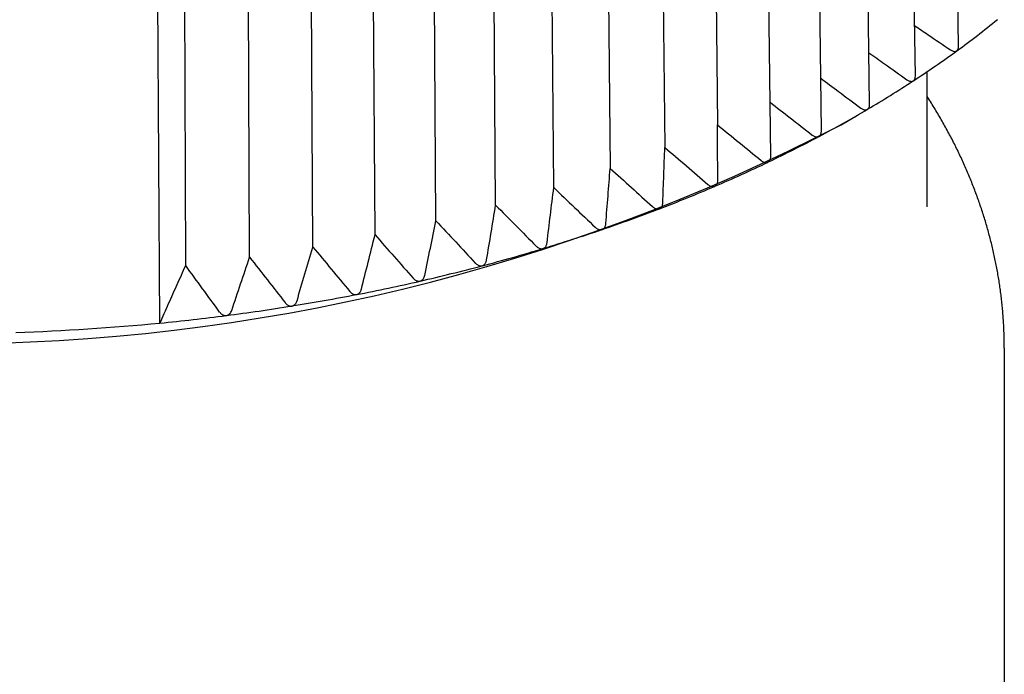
# Model space of a CAD drawing. Header units: millimetres. Extents: x 8 to 305, y 12 to 241.
# Tile 12 of 23: x 280 to 292, y 76 to 84. Entities that reach past the tile are written whole.
import ezdxf

# ---------------------------------------------------------------- set-up
doc = ezdxf.new("R2010")
doc.units = ezdxf.units.MM

msp = doc.modelspace()

# ---------------------------------------------------------------- linework, layer by layer
at = {"color": 7, "linetype": 'Continuous', "lineweight": 30}
for p, q in [((291.883, 83.962), (291.726, 95.202)), ((291.325, 83.579), (291.174, 94.821)), ((290.732, 83.213), (290.589, 94.456)), ((290.106, 82.866), (289.971, 94.11)), ((288.644, 93.805), (288.759, 82.948)), ((289.45, 82.538), (289.322, 93.783)), ((287.97, 93.515), (288.077, 82.655)), ((287.27, 93.247), (287.369, 82.383)), ((286.638, 82.133), (286.547, 92.999)), ((285.884, 81.905), (285.802, 92.774)), ((285.111, 81.7), (285.038, 92.572)), ((284.321, 81.519), (284.257, 92.393)), ((283.515, 81.362), (283.46, 92.238)), ((282.696, 81.23), (282.651, 92.107)), ((281.867, 81.122), (281.838, 91.997)), ((281.533, 80.375), (281.459, 91.625)), ((291.478, 81.882), (291.478, 83.637)), ((291.3, 83.519), (291.296, 83.516)), ((290.361, 82.949), (290.573, 83.072)), ((289.421, 82.466), (289.414, 82.462)), ((288.724, 82.149), (288.725, 82.15)), ((286.498, 81.342), (286.5, 81.343)), ((285.711, 81.119), (285.712, 81.12)), ((284.904, 80.92), (284.906, 80.921)), ((284.081, 80.746), (284.083, 80.746)), ((283.243, 80.597), (283.245, 80.597)), ((282.393, 80.473), (282.394, 80.473)), ((292.478, 71.922), (292.478, 80.05))]:
    msp.add_line(p, q, dxfattribs=at)
for centre, radius, start, end in [((284.447, 94.081), 12.589, 306.0909, 309.1096), ((283.778, 94.998), 13.724, 303.2394, 306.0861), ((283.123, 95.997), 14.918, 300.5419, 303.218), ((282.5, 97.053), 16.145, 297.9923, 300.5373), ((278.728, 105.331), 25.225, 242.5352, 297.4648), ((281.91, 98.163), 17.401, 295.5727, 297.9794), ((281.358, 99.317), 18.681, 293.228, 295.5458), ((280.856, 100.483), 19.951, 291.006, 293.2243), ((280.408, 101.649), 21.199, 288.872, 291.0024), ((280.016, 102.795), 22.41, 286.8157, 288.8686), ((279.682, 103.9), 23.565, 284.827, 286.8123), ((279.405, 104.946), 24.647, 282.897, 284.8237), ((279.183, 105.913), 25.64, 281.0171, 282.8937), ((279.013, 106.785), 26.527, 279.1793, 281.0139), ((278.89, 107.544), 27.296, 277.3763, 279.1762), ((278.808, 108.177), 27.935, 275.5992, 277.3731), ((278.742, 108.874), 28.634, 271.8497, 275.5934)]:
    msp.add_arc(centre, radius, start, end, dxfattribs=at)
for points, knots in [([(291.316, 84.233), (291.374, 84.194), (291.529, 84.09), (291.683, 83.985), (291.78, 83.919)], [0, 0, 0, 0, 0.371145, 1, 1, 1, 1]), ([(290.723, 83.882), (290.791, 83.834), (290.956, 83.719), (291.12, 83.602), (291.216, 83.533)], [0, 0, 0, 0, 0.40987, 1, 1, 1, 1]), ([(291.78, 83.919), (291.786, 83.916), (291.796, 83.909), (291.812, 83.903), (291.826, 83.9), (291.837, 83.899), (291.847, 83.9), (291.855, 83.903), (291.86, 83.906), (291.862, 83.908)], [0, 0, 0, 0, 0.1976, 0.394908, 0.537468, 0.679862, 0.784169, 0.888428, 1, 1, 1, 1]), ([(291.862, 83.908), (291.865, 83.91), (291.87, 83.914), (291.876, 83.923), (291.88, 83.933), (291.883, 83.946), (291.884, 83.956), (291.883, 83.962), (291.883, 83.962)], [0, 0, 0, 0, 0.180264, 0.366891, 0.546973, 0.731523, 0.987041, 1, 1, 1, 1]), ([(290.098, 83.551), (290.175, 83.494), (290.349, 83.365), (290.522, 83.236), (290.618, 83.165)], [0, 0, 0, 0, 0.444106, 1, 1, 1, 1]), ([(291.216, 83.533), (291.222, 83.53), (291.232, 83.523), (291.248, 83.516), (291.262, 83.512), (291.274, 83.511), (291.286, 83.512), (291.292, 83.515), (291.296, 83.517)], [0, 0, 0, 0, 0.207775, 0.420646, 0.570564, 0.72418, 0.859875, 1, 1, 1, 1]), ([(291.3, 83.519), (291.303, 83.521), (291.308, 83.525), (291.315, 83.534), (291.32, 83.544), (291.323, 83.557), (291.325, 83.569), (291.325, 83.577), (291.324, 83.579)], [0, 0, 0, 0, 0.165757, 0.337365, 0.502955, 0.672653, 0.907609, 1, 1, 1, 1]), ([(289.442, 83.24), (289.528, 83.173), (289.711, 83.031), (289.892, 82.889), (289.988, 82.815)], [0, 0, 0, 0, 0.474747, 1, 1, 1, 1]), ([(290.704, 83.148), (290.707, 83.15), (290.712, 83.154), (290.719, 83.163), (290.725, 83.172), (290.729, 83.185), (290.732, 83.199), (290.732, 83.209), (290.732, 83.213)], [0, 0, 0, 0, 0.153184, 0.311774, 0.464804, 0.621635, 0.838631, 1, 1, 1, 1]), ([(292.477, 80.05), (292.477, 80.055), (292.478, 80.087), (292.477, 80.146), (292.475, 80.228), (292.472, 80.31), (292.467, 80.392), (292.462, 80.474), (292.455, 80.556), (292.447, 80.638), (292.438, 80.72), (292.427, 80.802), (292.415, 80.883), (292.403, 80.965), (292.388, 81.047), (292.373, 81.128), (292.357, 81.21), (292.339, 81.292), (292.32, 81.373), (292.3, 81.454), (292.278, 81.536), (292.256, 81.617), (292.232, 81.698), (292.207, 81.779), (292.18, 81.86), (292.153, 81.941), (292.124, 82.021), (292.094, 82.102), (292.063, 82.182), (292.03, 82.262), (291.997, 82.342), (291.962, 82.422), (291.926, 82.502), (291.888, 82.582), (291.85, 82.661), (291.81, 82.74), (291.769, 82.819), (291.726, 82.898), (291.683, 82.976), (291.638, 83.055), (291.592, 83.133), (291.544, 83.211), (291.506, 83.272), (291.484, 83.307), (291.478, 83.316)], [0, 0, 0, 0, 0.00419, 0.028206, 0.052231, 0.076266, 0.100314, 0.124377, 0.148457, 0.172556, 0.196676, 0.220821, 0.244991, 0.269189, 0.293417, 0.317678, 0.341972, 0.366303, 0.390672, 0.415081, 0.439531, 0.464025, 0.488564, 0.51315, 0.537784, 0.562468, 0.587202, 0.611989, 0.63683, 0.661725, 0.686676, 0.711683, 0.736747, 0.761869, 0.78705, 0.81229, 0.837589, 0.862947, 0.888365, 0.913843, 0.93938, 0.964976, 0.990632, 1, 1, 1, 1]), ([(290.618, 83.165), (290.624, 83.161), (290.634, 83.154), (290.65, 83.146), (290.665, 83.142), (290.677, 83.141), (290.688, 83.142), (290.697, 83.144), (290.702, 83.147), (290.704, 83.148)], [0, 0, 0, 0, 0.1977628, 0.3952323, 0.5379092, 0.6804202, 0.799883, 0.9192678, 1, 1, 1, 1]), ([(288.764, 82.23), (288.763, 82.349), (288.762, 82.589), (288.76, 82.828), (288.759, 82.948)], [0, 0, 0, 0, 0.4999962, 1, 1, 1, 1]), ([(288.759, 82.948), (288.854, 82.871), (289.043, 82.717), (289.232, 82.562), (289.326, 82.484)], [0, 0, 0, 0, 0.499996, 1, 1, 1, 1]), ([(290.077, 82.797), (290.08, 82.799), (290.087, 82.804), (290.094, 82.813), (290.099, 82.823), (290.104, 82.837), (290.106, 82.851), (290.106, 82.861), (290.106, 82.866)], [0, 0, 0, 0, 0.1531132, 0.3117294, 0.4646502, 0.6212151, 0.8449849, 1, 1, 1, 1]), ([(289.988, 82.815), (289.993, 82.811), (290.004, 82.803), (290.019, 82.795), (290.034, 82.791), (290.046, 82.789), (290.058, 82.79), (290.067, 82.792), (290.072, 82.794), (290.074, 82.795)], [0, 0, 0, 0, 0.199393, 0.39849, 0.542343, 0.686029, 0.806646, 0.927185, 1, 1, 1, 1]), ([(290.077, 82.797), (290.077, 82.797), (290.075, 82.796), (290.074, 82.795), (290.074, 82.795)], [0, 0, 0, 0, 0.629578, 1, 1, 1, 1]), ([(288.051, 81.937), (288.056, 82.057), (288.064, 82.296), (288.073, 82.535), (288.077, 82.655)], [0, 0, 0, 0, 0.499996, 1, 1, 1, 1]), ([(288.077, 82.655), (288.17, 82.575), (288.357, 82.415), (288.543, 82.255), (288.635, 82.174)], [0, 0, 0, 0, 0.499996, 1, 1, 1, 1]), ([(289.326, 82.484), (289.331, 82.48), (289.342, 82.472), (289.358, 82.464), (289.373, 82.459), (289.385, 82.457), (289.397, 82.457), (289.406, 82.459), (289.412, 82.461), (289.414, 82.462)], [0, 0, 0, 0, 0.197605, 0.394918, 0.537481, 0.679879, 0.79923, 0.918504, 1, 1, 1, 1]), ([(289.421, 82.466), (289.424, 82.469), (289.43, 82.474), (289.438, 82.484), (289.443, 82.495), (289.447, 82.509), (289.45, 82.523), (289.45, 82.534), (289.45, 82.538)], [0, 0, 0, 0, 0.1564401, 0.31859, 0.4747875, 0.6345162, 0.8482711, 1, 1, 1, 1]), ([(287.313, 81.666), (287.322, 81.786), (287.341, 82.025), (287.36, 82.264), (287.369, 82.383)], [0, 0, 0, 0, 0.499996, 1, 1, 1, 1]), ([(287.369, 82.383), (287.461, 82.3), (287.644, 82.135), (287.826, 81.969), (287.918, 81.886)], [0, 0, 0, 0, 0.499996, 1, 1, 1, 1]), ([(288.725, 82.15), (288.729, 82.152), (288.736, 82.156), (288.745, 82.165), (288.752, 82.175), (288.758, 82.188), (288.762, 82.201), (288.764, 82.215), (288.764, 82.225), (288.764, 82.23)], [0, 0, 0, 0, 0.132727, 0.272902, 0.418231, 0.558153, 0.701076, 0.849511, 1, 1, 1, 1]), ([(286.551, 81.418), (286.565, 81.537), (286.594, 81.776), (286.623, 82.014), (286.638, 82.133)], [0, 0, 0, 0, 0.499996, 1, 1, 1, 1]), ([(286.638, 82.133), (286.727, 82.047), (286.907, 81.876), (287.085, 81.705), (287.175, 81.619)], [0, 0, 0, 0, 0.499996, 1, 1, 1, 1]), ([(288.635, 82.174), (288.641, 82.17), (288.651, 82.162), (288.667, 82.153), (288.682, 82.148), (288.695, 82.145), (288.707, 82.145), (288.716, 82.147), (288.721, 82.149), (288.724, 82.149)], [0, 0, 0, 0, 0.1993929, 0.3984901, 0.5423431, 0.6860289, 0.8066465, 0.9271851, 1, 1, 1, 1]), ([(288.007, 81.858), (288.01, 81.859), (288.015, 81.862), (288.024, 81.868), (288.032, 81.877), (288.04, 81.888), (288.046, 81.901), (288.049, 81.914), (288.051, 81.926), (288.051, 81.933), (288.051, 81.937)], [0, 0, 0, 0, 0.094865, 0.191637, 0.336732, 0.487163, 0.631964, 0.779718, 0.889473, 1, 1, 1, 1]), ([(285.767, 81.194), (285.787, 81.312), (285.826, 81.55), (285.865, 81.786), (285.884, 81.905)], [0, 0, 0, 0, 0.499996, 1, 1, 1, 1]), ([(285.884, 81.905), (285.972, 81.817), (286.147, 81.641), (286.321, 81.464), (286.409, 81.375)], [0, 0, 0, 0, 0.499996, 1, 1, 1, 1]), ([(287.918, 81.886), (287.923, 81.881), (287.933, 81.873), (287.949, 81.863), (287.964, 81.858), (287.977, 81.855), (287.989, 81.854), (287.999, 81.855), (288.005, 81.857), (288.007, 81.858)], [0, 0, 0, 0, 0.197605, 0.394918, 0.537481, 0.679879, 0.79923, 0.918504, 1, 1, 1, 1]), ([(284.965, 80.993), (284.989, 81.111), (285.038, 81.347), (285.087, 81.582), (285.111, 81.7)], [0, 0, 0, 0, 0.499996, 1, 1, 1, 1]), ([(285.111, 81.7), (285.197, 81.61), (285.367, 81.428), (285.537, 81.246), (285.621, 81.155)], [0, 0, 0, 0, 0.499996, 1, 1, 1, 1]), ([(287.175, 81.619), (287.18, 81.614), (287.19, 81.605), (287.206, 81.596), (287.221, 81.59), (287.234, 81.586), (287.246, 81.585), (287.256, 81.586), (287.262, 81.588), (287.265, 81.589)], [0, 0, 0, 0, 0.197605, 0.394918, 0.537481, 0.679879, 0.79923, 0.918504, 1, 1, 1, 1]), ([(287.265, 81.589), (287.268, 81.59), (287.275, 81.593), (287.285, 81.601), (287.295, 81.611), (287.303, 81.624), (287.309, 81.641), (287.312, 81.655), (287.313, 81.664), (287.313, 81.666)], [0, 0, 0, 0, 0.119665, 0.24317, 0.395195, 0.552774, 0.740601, 0.933817, 1, 1, 1, 1]), ([(284.145, 80.817), (284.174, 80.934), (284.233, 81.168), (284.291, 81.402), (284.321, 81.519)], [0, 0, 0, 0, 0.499996, 1, 1, 1, 1]), ([(284.321, 81.519), (284.403, 81.426), (284.569, 81.239), (284.733, 81.052), (284.815, 80.959)], [0, 0, 0, 0, 0.499996, 1, 1, 1, 1]), ([(283.31, 80.666), (283.344, 80.782), (283.412, 81.014), (283.481, 81.246), (283.515, 81.362)], [0, 0, 0, 0, 0.499996, 1, 1, 1, 1]), ([(283.515, 81.362), (283.595, 81.267), (283.754, 81.075), (283.913, 80.883), (283.993, 80.787)], [0, 0, 0, 0, 0.499996, 1, 1, 1, 1]), ([(286.409, 81.375), (286.414, 81.371), (286.423, 81.361), (286.439, 81.351), (286.454, 81.344), (286.467, 81.341), (286.48, 81.339), (286.49, 81.34), (286.496, 81.342), (286.498, 81.342)], [0, 0, 0, 0, 0.1993929, 0.3984901, 0.5423431, 0.6860289, 0.8066465, 0.9271851, 1, 1, 1, 1]), ([(286.5, 81.343), (286.503, 81.344), (286.51, 81.347), (286.518, 81.352), (286.526, 81.359), (286.534, 81.368), (286.542, 81.382), (286.548, 81.399), (286.55, 81.412), (286.551, 81.418)], [0, 0, 0, 0, 0.117916, 0.239418, 0.289057, 0.450064, 0.616884, 0.806067, 1, 1, 1, 1]), ([(282.463, 80.54), (282.502, 80.655), (282.579, 80.885), (282.657, 81.115), (282.696, 81.23)], [0, 0, 0, 0, 0.499996, 1, 1, 1, 1]), ([(282.696, 81.23), (282.773, 81.132), (282.926, 80.936), (283.079, 80.739), (283.156, 80.641)], [0, 0, 0, 0, 0.499996, 1, 1, 1, 1]), ([(285.712, 81.12), (285.716, 81.121), (285.724, 81.123), (285.733, 81.129), (285.742, 81.138), (285.751, 81.149), (285.759, 81.163), (285.764, 81.178), (285.766, 81.188), (285.767, 81.194)], [0, 0, 0, 0, 0.119742, 0.243239, 0.342455, 0.511687, 0.686934, 0.842269, 1, 1, 1, 1]), ([(281.533, 80.375), (281.571, 80.46), (281.645, 80.627), (281.756, 80.876), (281.83, 81.04), (281.867, 81.122)], [0, 0, 0, 0, 0.337682, 0.671013, 1, 1, 1, 1]), ([(282.306, 80.519), (282.233, 80.62), (282.087, 80.821), (281.94, 81.022), (281.867, 81.122)], [0, 0, 0, 0, 0.499996, 1, 1, 1, 1]), ([(285.621, 81.155), (285.626, 81.15), (285.636, 81.14), (285.651, 81.13), (285.666, 81.123), (285.679, 81.119), (285.692, 81.117), (285.702, 81.117), (285.708, 81.119), (285.711, 81.119)], [0, 0, 0, 0, 0.199393, 0.39849, 0.542343, 0.686029, 0.806646, 0.927185, 1, 1, 1, 1]), ([(284.815, 80.959), (284.82, 80.954), (284.83, 80.944), (284.845, 80.933), (284.859, 80.925), (284.872, 80.921), (284.885, 80.919), (284.896, 80.919), (284.902, 80.92), (284.904, 80.92)], [0, 0, 0, 0, 0.199393, 0.39849, 0.542343, 0.686029, 0.806646, 0.927185, 1, 1, 1, 1]), ([(284.906, 80.921), (284.91, 80.922), (284.918, 80.924), (284.929, 80.931), (284.94, 80.94), (284.95, 80.954), (284.957, 80.968), (284.962, 80.981), (284.964, 80.989), (284.965, 80.993)], [0, 0, 0, 0, 0.121792, 0.247536, 0.39667, 0.574741, 0.759023, 0.879005, 1, 1, 1, 1]), ([(283.993, 80.787), (283.997, 80.782), (284.006, 80.772), (284.021, 80.76), (284.036, 80.752), (284.049, 80.747), (284.062, 80.745), (284.072, 80.745), (284.079, 80.746), (284.081, 80.746)], [0, 0, 0, 0, 0.199393, 0.39849, 0.542343, 0.686029, 0.806646, 0.927185, 1, 1, 1, 1]), ([(284.083, 80.746), (284.087, 80.747), (284.095, 80.749), (284.105, 80.755), (284.114, 80.762), (284.123, 80.771), (284.132, 80.784), (284.14, 80.8), (284.143, 80.812), (284.145, 80.817)], [0, 0, 0, 0, 0.124003, 0.25218, 0.351335, 0.452032, 0.64273, 0.840149, 1, 1, 1, 1]), ([(283.245, 80.597), (283.249, 80.598), (283.257, 80.6), (283.269, 80.606), (283.279, 80.613), (283.289, 80.624), (283.299, 80.638), (283.306, 80.653), (283.309, 80.663), (283.31, 80.666)], [0, 0, 0, 0, 0.126366, 0.257151, 0.381229, 0.508232, 0.704791, 0.907878, 1, 1, 1, 1]), ([(282.394, 80.473), (282.399, 80.474), (282.407, 80.476), (282.419, 80.482), (282.43, 80.489), (282.438, 80.496), (282.446, 80.506), (282.455, 80.519), (282.46, 80.533), (282.463, 80.54)], [0, 0, 0, 0, 0.128847, 0.262379, 0.391083, 0.523005, 0.565616, 0.779132, 1, 1, 1, 1]), ([(283.156, 80.641), (283.16, 80.635), (283.169, 80.625), (283.183, 80.613), (283.198, 80.604), (283.211, 80.599), (283.223, 80.596), (283.234, 80.596), (283.241, 80.596), (283.243, 80.597)], [0, 0, 0, 0, 0.199393, 0.39849, 0.542343, 0.686029, 0.806646, 0.927185, 1, 1, 1, 1]), ([(282.306, 80.519), (282.31, 80.514), (282.319, 80.503), (282.333, 80.491), (282.347, 80.482), (282.36, 80.476), (282.373, 80.473), (282.384, 80.472), (282.39, 80.473), (282.393, 80.473)], [0, 0, 0, 0, 0.1993929, 0.3984901, 0.5423431, 0.6860289, 0.8066465, 0.9271851, 1, 1, 1, 1])]:
    msp.add_open_spline(points, degree=3, knots=knots, dxfattribs=at)

doc.saveas('drawing.dxf')
